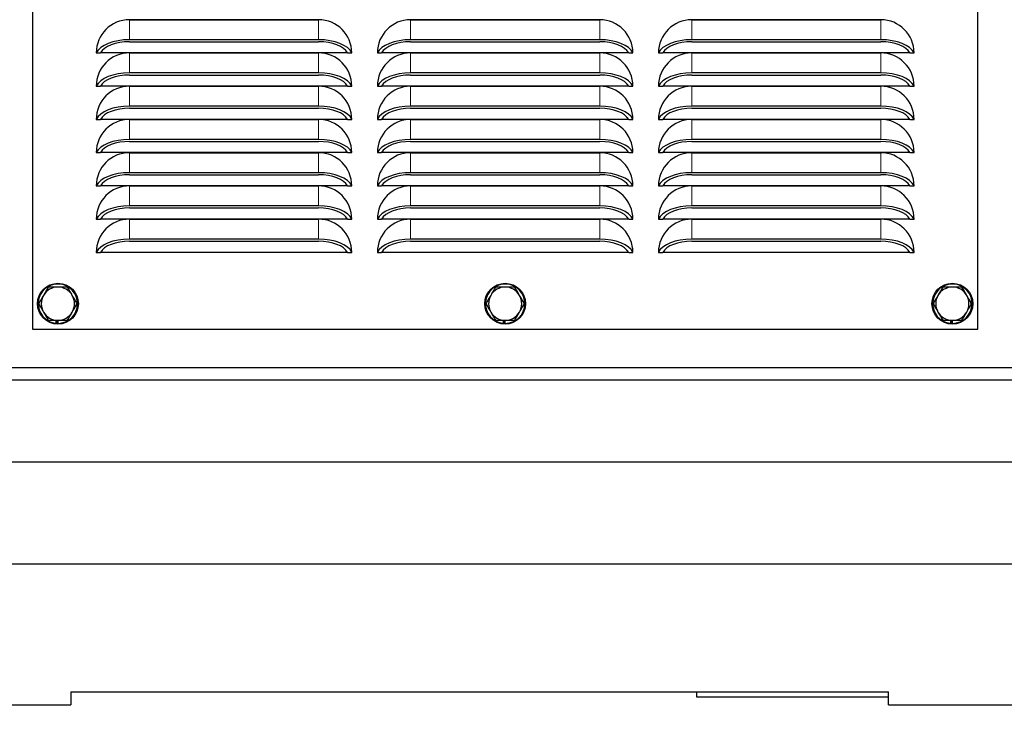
# Model space of a CAD drawing. Header units: millimetres. Extents: x 0 to 29700, y -16 to 21000.
# Tile 202 of 256: x 10264 to 10649, y 16284 to 16562. Entities that reach past the tile are written whole.
import ezdxf

# ---------------------------------------------------------------- set-up
doc = ezdxf.new("R2010")
doc.units = ezdxf.units.MM
doc.layers.add('1', color=7, linetype='Continuous', true_color=0xffffff)
doc.layers.add('254', color=7, linetype='Continuous', true_color=0xffffff)
doc.styles.add('latin_extended', font='simplex.shx')
doc.dimstyles.get("Standard").update_dxf_attribs({"dimtxt": 0.18, "dimasz": 0.18, "dimexe": 0.18, "dimexo": 0.0625, "dimgap": 0.09, "dimtad": 0, "dimtih": 1, "dimtoh": 1, "dimdec": 4, "dimzin": 0, "dimdsep": 46, "dimtxsty": 'Standard', "dimcen": 0.09, "dimadec": 0, "dimazin": 0, "dimtfac": 1, "dimtdec": 4, "dimtofl": 0, "dimtmove": 0, "dimatfit": 3, "dimfxl": 1, "dimtolj": 1, "dimtzin": 0, "dimarcsym": 0})

# ---------------------------------------------------------------- blocks, each defined once
blk = doc.blocks.new('_U0')
at = {"layer": '254', "color": 3, "linetype": 'Continuous', "lineweight": 13, "transparency": 16777216}
for p, q in [((2857.01, 16398.8), (2857.01, 14093.8)), ((10757.01, 15923.8), (10757.01, 14093.8)), ((3032.01, 14143.8), (10582.01, 14143.8))]:
    blk.add_line(p, q, dxfattribs=at)
at = {"layer": '254', "color": 3, "transparency": 16777216}
for points in [[(3032.01, 14172.97), (3032.01, 14114.64), (2857.01, 14143.8)], [(10582.01, 14114.64), (10582.01, 14172.97), (10757.01, 14143.8)]]:
    blk.add_solid(points, dxfattribs=at)
at = {"layer": 'Defpoints', "color": 0, "transparency": 16777216}
for p in [(2857.01, 16448.8), (10757.01, 15973.8), (10757.01, 14143.8)]:
    blk.add_point(p, dxfattribs=at)
at = {"layer": '254', "color": 2, "lineweight": 13, "transparency": 16777216, "insert": (6498.68, 14406.3), "char_height": 175, "attachment_point": 1, "style": 'latin_extended'}
blk.add_mtext('\\A1;7900', dxfattribs=at)

msp = doc.modelspace()

# ---------------------------------------------------------------- linework, layer by layer
at = {"layer": '1', "color": 2, "linetype": 'Continuous', "lineweight": 25}
for p, q in [((10269.013, 17060.757), (10269.013, 16440.757)), ((10639.013, 16440.757), (10639.013, 17060.757)), ((10307.013, 16561.899), (10381.013, 16561.899)), ((10381.013, 16561.897), (10307.013, 16561.897)), ((10417.013, 16561.899), (10491.013, 16561.899)), ((10491.013, 16561.897), (10417.013, 16561.897)), ((10527.013, 16561.899), (10601.013, 16561.899)), ((10601.013, 16561.897), (10527.013, 16561.897)), ((10381.013, 16554.072), (10307.013, 16554.072)), ((10307.013, 16553.264), (10381.013, 16553.264)), ((10491.013, 16554.072), (10417.013, 16554.072)), ((10417.013, 16553.264), (10491.013, 16553.264)), ((10601.013, 16554.072), (10527.013, 16554.072)), ((10527.013, 16553.264), (10601.013, 16553.264)), ((10294.014, 16548.897), (10295.677, 16548.897)), ((10392.35, 16548.897), (10295.677, 16548.897)), ((10307.013, 16548.889), (10381.013, 16548.889)), ((10381.013, 16548.887), (10307.013, 16548.887)), ((10392.35, 16548.897), (10394.013, 16548.897)), ((10404.014, 16548.897), (10405.677, 16548.897)), ((10502.35, 16548.897), (10405.677, 16548.897)), ((10417.013, 16548.889), (10491.013, 16548.889)), ((10491.013, 16548.887), (10417.013, 16548.887)), ((10502.35, 16548.897), (10504.013, 16548.897)), ((10514.014, 16548.897), (10515.677, 16548.897)), ((10612.35, 16548.897), (10515.677, 16548.897)), ((10527.013, 16548.889), (10601.013, 16548.889)), ((10601.013, 16548.887), (10527.013, 16548.887)), ((10612.35, 16548.897), (10614.013, 16548.897)), ((10381.013, 16541.062), (10307.013, 16541.062)), ((10307.013, 16540.254), (10381.013, 16540.254)), ((10491.013, 16541.062), (10417.013, 16541.062)), ((10417.013, 16540.254), (10491.013, 16540.254)), ((10601.013, 16541.062), (10527.013, 16541.062)), ((10527.013, 16540.254), (10601.013, 16540.254)), ((10294.014, 16535.887), (10295.677, 16535.887)), ((10392.35, 16535.887), (10295.677, 16535.887)), ((10307.013, 16535.879), (10381.013, 16535.879)), ((10381.013, 16535.877), (10307.013, 16535.877)), ((10392.35, 16535.887), (10394.013, 16535.887)), ((10404.014, 16535.887), (10405.677, 16535.887)), ((10502.35, 16535.887), (10405.677, 16535.887)), ((10417.013, 16535.879), (10491.013, 16535.879)), ((10491.013, 16535.877), (10417.013, 16535.877)), ((10502.35, 16535.887), (10504.013, 16535.887)), ((10514.014, 16535.887), (10515.677, 16535.887)), ((10612.35, 16535.887), (10515.677, 16535.887)), ((10527.013, 16535.879), (10601.013, 16535.879)), ((10601.013, 16535.877), (10527.013, 16535.877)), ((10612.35, 16535.887), (10614.013, 16535.887)), ((10381.013, 16528.052), (10307.013, 16528.052)), ((10307.013, 16527.244), (10381.013, 16527.244)), ((10491.013, 16528.052), (10417.013, 16528.052)), ((10417.013, 16527.244), (10491.013, 16527.244)), ((10601.013, 16528.052), (10527.013, 16528.052)), ((10527.013, 16527.244), (10601.013, 16527.244)), ((10294.014, 16522.877), (10295.677, 16522.877)), ((10392.35, 16522.877), (10295.677, 16522.877)), ((10307.013, 16522.869), (10381.013, 16522.869)), ((10381.013, 16522.867), (10307.013, 16522.867)), ((10392.35, 16522.877), (10394.013, 16522.877)), ((10404.014, 16522.877), (10405.677, 16522.877)), ((10502.35, 16522.877), (10405.677, 16522.877)), ((10417.013, 16522.869), (10491.013, 16522.869)), ((10491.013, 16522.867), (10417.013, 16522.867)), ((10502.35, 16522.877), (10504.013, 16522.877)), ((10514.014, 16522.877), (10515.677, 16522.877)), ((10612.35, 16522.877), (10515.677, 16522.877)), ((10527.013, 16522.869), (10601.013, 16522.869)), ((10601.013, 16522.867), (10527.013, 16522.867)), ((10612.35, 16522.877), (10614.013, 16522.877)), ((10381.013, 16515.042), (10307.013, 16515.042)), ((10307.013, 16514.234), (10381.013, 16514.234)), ((10491.013, 16515.042), (10417.013, 16515.042)), ((10417.013, 16514.234), (10491.013, 16514.234)), ((10601.013, 16515.042), (10527.013, 16515.042)), ((10527.013, 16514.234), (10601.013, 16514.234)), ((10294.014, 16509.867), (10295.677, 16509.867)), ((10392.35, 16509.867), (10295.677, 16509.867)), ((10307.013, 16509.859), (10381.013, 16509.859)), ((10381.013, 16509.857), (10307.013, 16509.857)), ((10392.35, 16509.867), (10394.013, 16509.867)), ((10404.014, 16509.867), (10405.677, 16509.867)), ((10502.35, 16509.867), (10405.677, 16509.867)), ((10417.013, 16509.859), (10491.013, 16509.859)), ((10491.013, 16509.857), (10417.013, 16509.857)), ((10502.35, 16509.867), (10504.013, 16509.867)), ((10514.014, 16509.867), (10515.677, 16509.867)), ((10612.35, 16509.867), (10515.677, 16509.867)), ((10527.013, 16509.859), (10601.013, 16509.859)), ((10601.013, 16509.857), (10527.013, 16509.857)), ((10612.35, 16509.867), (10614.013, 16509.867)), ((10381.013, 16502.032), (10307.013, 16502.032)), ((10307.013, 16501.224), (10381.013, 16501.224)), ((10491.013, 16502.032), (10417.013, 16502.032)), ((10417.013, 16501.224), (10491.013, 16501.224)), ((10601.013, 16502.032), (10527.013, 16502.032)), ((10527.013, 16501.224), (10601.013, 16501.224)), ((10294.014, 16496.857), (10295.677, 16496.857)), ((10392.35, 16496.857), (10295.677, 16496.857)), ((10307.013, 16496.849), (10381.013, 16496.849)), ((10381.013, 16496.847), (10307.013, 16496.847)), ((10392.35, 16496.857), (10394.013, 16496.857)), ((10404.014, 16496.857), (10405.677, 16496.857)), ((10502.35, 16496.857), (10405.677, 16496.857)), ((10417.013, 16496.849), (10491.013, 16496.849)), ((10491.013, 16496.847), (10417.013, 16496.847)), ((10502.35, 16496.857), (10504.013, 16496.857)), ((10514.014, 16496.857), (10515.677, 16496.857)), ((10612.35, 16496.857), (10515.677, 16496.857)), ((10527.013, 16496.849), (10601.013, 16496.849)), ((10601.013, 16496.847), (10527.013, 16496.847)), ((10612.35, 16496.857), (10614.013, 16496.857)), ((10381.013, 16489.022), (10307.013, 16489.022)), ((10307.013, 16488.214), (10381.013, 16488.214)), ((10491.013, 16489.022), (10417.013, 16489.022)), ((10417.013, 16488.214), (10491.013, 16488.214)), ((10601.013, 16489.022), (10527.013, 16489.022)), ((10527.013, 16488.214), (10601.013, 16488.214)), ((10294.014, 16483.847), (10295.677, 16483.847)), ((10392.35, 16483.847), (10295.677, 16483.847)), ((10307.013, 16483.839), (10381.013, 16483.839)), ((10381.013, 16483.837), (10307.013, 16483.837)), ((10392.35, 16483.847), (10394.013, 16483.847)), ((10404.014, 16483.847), (10405.677, 16483.847)), ((10502.35, 16483.847), (10405.677, 16483.847)), ((10417.013, 16483.839), (10491.013, 16483.839)), ((10491.013, 16483.837), (10417.013, 16483.837)), ((10502.35, 16483.847), (10504.013, 16483.847)), ((10514.014, 16483.847), (10515.677, 16483.847)), ((10612.35, 16483.847), (10515.677, 16483.847)), ((10527.013, 16483.839), (10601.013, 16483.839)), ((10601.013, 16483.837), (10527.013, 16483.837)), ((10612.35, 16483.847), (10614.013, 16483.847)), ((10381.013, 16476.012), (10307.013, 16476.012)), ((10307.013, 16475.204), (10381.013, 16475.204)), ((10491.013, 16476.012), (10417.013, 16476.012)), ((10417.013, 16475.204), (10491.013, 16475.204)), ((10601.013, 16476.012), (10527.013, 16476.012)), ((10527.013, 16475.204), (10601.013, 16475.204)), ((10294.014, 16470.837), (10295.677, 16470.837)), ((10392.35, 16470.837), (10295.677, 16470.837)), ((10392.35, 16470.837), (10394.013, 16470.837)), ((10404.014, 16470.837), (10405.677, 16470.837)), ((10502.35, 16470.837), (10405.677, 16470.837)), ((10502.35, 16470.837), (10504.013, 16470.837)), ((10514.014, 16470.837), (10515.677, 16470.837)), ((10612.35, 16470.837), (10515.677, 16470.837)), ((10612.35, 16470.837), (10614.013, 16470.837)), ((10278.251, 16444.257), (10278.251, 16443.095)), ((10278.603, 16444.257), (10278.603, 16443.068)), ((10279.071, 16443.057), (10279.071, 16444.257)), ((10453.251, 16444.257), (10453.251, 16443.095)), ((10453.603, 16444.257), (10453.603, 16443.068)), ((10454.071, 16443.057), (10454.071, 16444.257)), ((10628.251, 16444.257), (10628.251, 16443.095)), ((10628.603, 16444.257), (10628.603, 16443.068)), ((10629.071, 16443.057), (10629.071, 16444.257)), ((10269.013, 16440.757), (10639.013, 16440.757)), ((10119.001, 16425.757), (10759.013, 16425.757)), ((10759.013, 16420.811), (10119.001, 16420.811)), ((10779.013, 16388.803), (10064.013, 16388.803)), ((10779.013, 16348.803), (10064.013, 16348.803)), ((10284.013, 16298.803), (10529.013, 16298.803)), ((10284.013, 16298.803), (10284.013, 16293.803)), ((10529.013, 16298.803), (10604.013, 16298.803)), ((10529.013, 16296.803), (10529.013, 16298.803)), ((10604.013, 16296.803), (10604.013, 16298.803)), ((10124.013, 16293.803), (10284.013, 16293.803)), ((10604.013, 16296.803), (10529.013, 16296.803)), ((10604.013, 16293.803), (10604.013, 16296.803)), ((10604.013, 16293.803), (10764.013, 16293.803))]:
    msp.add_line(p, q, dxfattribs=at)
at = {"layer": '1', "color": 4, "linetype": 'Continuous', "lineweight": 13}
for p, q in [((10307.013, 16561.897), (10307.013, 16554.072)), ((10381.013, 16561.897), (10381.013, 16554.072)), ((10417.013, 16561.897), (10417.013, 16554.072)), ((10491.013, 16561.897), (10491.013, 16554.072)), ((10527.013, 16561.897), (10527.013, 16554.072)), ((10601.013, 16561.897), (10601.013, 16554.072)), ((10307.013, 16548.887), (10307.013, 16541.062)), ((10381.013, 16548.887), (10381.013, 16541.062)), ((10417.013, 16548.887), (10417.013, 16541.062)), ((10491.013, 16548.887), (10491.013, 16541.062)), ((10527.013, 16548.887), (10527.013, 16541.062)), ((10601.013, 16548.887), (10601.013, 16541.062)), ((10307.013, 16535.877), (10307.013, 16528.052)), ((10381.013, 16535.877), (10381.013, 16528.052)), ((10417.013, 16535.877), (10417.013, 16528.052)), ((10491.013, 16535.877), (10491.013, 16528.052)), ((10527.013, 16535.877), (10527.013, 16528.052)), ((10601.013, 16535.877), (10601.013, 16528.052)), ((10307.013, 16522.867), (10307.013, 16515.042)), ((10381.013, 16522.867), (10381.013, 16515.042)), ((10417.013, 16522.867), (10417.013, 16515.042)), ((10491.013, 16522.867), (10491.013, 16515.042)), ((10527.013, 16522.867), (10527.013, 16515.042)), ((10601.013, 16522.867), (10601.013, 16515.042)), ((10307.013, 16509.857), (10307.013, 16502.032)), ((10381.013, 16509.857), (10381.013, 16502.032)), ((10417.013, 16509.857), (10417.013, 16502.032)), ((10491.013, 16509.857), (10491.013, 16502.032)), ((10527.013, 16509.857), (10527.013, 16502.032)), ((10601.013, 16509.857), (10601.013, 16502.032)), ((10307.013, 16496.847), (10307.013, 16489.022)), ((10381.013, 16496.847), (10381.013, 16489.022)), ((10417.013, 16496.847), (10417.013, 16489.022)), ((10491.013, 16496.847), (10491.013, 16489.022)), ((10527.013, 16496.847), (10527.013, 16489.022)), ((10601.013, 16496.847), (10601.013, 16489.022)), ((10307.013, 16483.837), (10307.013, 16476.012)), ((10381.013, 16483.837), (10381.013, 16476.012)), ((10417.013, 16483.837), (10417.013, 16476.012)), ((10491.013, 16483.837), (10491.013, 16476.012)), ((10527.013, 16483.837), (10527.013, 16476.012)), ((10601.013, 16483.837), (10601.013, 16476.012))]:
    msp.add_line(p, q, dxfattribs=at)
at = {"layer": '1', "color": 2, "linetype": 'Continuous', "lineweight": 25}
for centre in [(10279.013, 16450.757), (10454.013, 16450.757), (10629.013, 16450.757)]:
    msp.add_circle(centre, 8, dxfattribs=at)
for centre, radius, start, end in [((10307.013, 16548.897), 13.002, 90, 180), ((10307.013, 16548.897), 13, 90, 180), ((10381.013, 16548.897), 13.002, 0, 90), ((10381.013, 16548.897), 13, 0, 90), ((10417.013, 16548.897), 13.002, 90, 180), ((10417.013, 16548.897), 13, 90, 180), ((10491.013, 16548.897), 13.002, 0, 90), ((10491.013, 16548.897), 13, 0, 90), ((10527.013, 16548.897), 13.002, 90, 180), ((10527.013, 16548.897), 13, 90, 180), ((10601.013, 16548.897), 13.002, 0, 90), ((10601.013, 16548.897), 13, 0, 90), ((10307.013, 16535.887), 13.002, 90, 180), ((10307.013, 16535.887), 13, 90, 180), ((10381.013, 16535.887), 13.002, 0, 90), ((10381.013, 16535.887), 13, 0, 90), ((10417.013, 16535.887), 13.002, 90, 180), ((10417.013, 16535.887), 13, 90, 180), ((10491.013, 16535.887), 13.002, 0, 90), ((10491.013, 16535.887), 13, 0, 90), ((10527.013, 16535.887), 13.002, 90, 180), ((10527.013, 16535.887), 13, 90, 180), ((10601.013, 16535.887), 13.002, 0, 90), ((10601.013, 16535.887), 13, 0, 90), ((10307.013, 16522.877), 13.002, 90, 180), ((10307.013, 16522.877), 13, 90, 180), ((10381.013, 16522.877), 13.002, 0, 90), ((10381.013, 16522.877), 13, 0, 90), ((10417.013, 16522.877), 13.002, 90, 180), ((10417.013, 16522.877), 13, 90, 180), ((10491.013, 16522.877), 13.002, 0, 90), ((10491.013, 16522.877), 13, 0, 90), ((10527.013, 16522.877), 13.002, 90, 180), ((10527.013, 16522.877), 13, 90, 180), ((10601.013, 16522.877), 13.002, 0, 90), ((10601.013, 16522.877), 13, 0, 90), ((10307.013, 16509.867), 13.002, 90, 180), ((10307.013, 16509.867), 13, 90, 180), ((10381.013, 16509.867), 13.002, 0, 90), ((10381.013, 16509.867), 13, 0, 90), ((10417.013, 16509.867), 13.002, 90, 180), ((10417.013, 16509.867), 13, 90, 180), ((10491.013, 16509.867), 13.002, 0, 90), ((10491.013, 16509.867), 13, 0, 90), ((10527.013, 16509.867), 13.002, 90, 180), ((10527.013, 16509.867), 13, 90, 180), ((10601.013, 16509.867), 13.002, 0, 90), ((10601.013, 16509.867), 13, 0, 90), ((10307.013, 16496.857), 13.002, 90, 180), ((10307.013, 16496.857), 13, 90, 180), ((10381.013, 16496.857), 13.002, 0, 90), ((10381.013, 16496.857), 13, 0, 90), ((10417.013, 16496.857), 13.002, 90, 180), ((10417.013, 16496.857), 13, 90, 180), ((10491.013, 16496.857), 13.002, 0, 90), ((10491.013, 16496.857), 13, 0, 90), ((10527.013, 16496.857), 13.002, 90, 180), ((10527.013, 16496.857), 13, 90, 180), ((10601.013, 16496.857), 13.002, 0, 90), ((10601.013, 16496.857), 13, 0, 90), ((10307.013, 16483.847), 13.002, 90, 180), ((10307.013, 16483.847), 13, 90, 180), ((10381.013, 16483.847), 13.002, 0, 90), ((10381.013, 16483.847), 13, 0, 90), ((10417.013, 16483.847), 13.002, 90, 180), ((10417.013, 16483.847), 13, 90, 180), ((10491.013, 16483.847), 13.002, 0, 90), ((10491.013, 16483.847), 13, 0, 90), ((10527.013, 16483.847), 13.002, 90, 180), ((10527.013, 16483.847), 13, 90, 180), ((10601.013, 16483.847), 13.002, 0, 90), ((10601.013, 16483.847), 13, 0, 90), ((10307.013, 16470.837), 13.002, 90, 180), ((10307.013, 16470.837), 13, 90, 180), ((10381.013, 16470.837), 13.002, 0, 90), ((10381.013, 16470.837), 13, 0, 90), ((10417.013, 16470.837), 13.002, 90, 180), ((10417.013, 16470.837), 13, 90, 180), ((10491.013, 16470.837), 13.002, 0, 90), ((10491.013, 16470.837), 13, 0, 90), ((10527.013, 16470.837), 13.002, 90, 180), ((10527.013, 16470.837), 13, 90, 180), ((10601.013, 16470.837), 13.002, 0, 90), ((10601.013, 16470.837), 13, 0, 90), ((10279.013, 16450.757), 7.7, 270.42672, 264.31576), ((10279.013, 16450.757), 6.5, 90, 150), ((10279.013, 16450.757), 6.5, 30, 90), ((10454.013, 16450.757), 7.7, 270.42672, 264.31576), ((10454.013, 16450.757), 6.5, 90, 150), ((10454.013, 16450.757), 6.5, 30, 90), ((10629.013, 16450.757), 7.7, 270.42672, 264.31576), ((10629.013, 16450.757), 6.5, 90, 150), ((10629.013, 16450.757), 6.5, 30, 90), ((10279.013, 16450.757), 6.5, 150, 210), ((10279.013, 16450.757), 6.5, 330, 30), ((10454.013, 16450.757), 6.5, 150, 210), ((10454.013, 16450.757), 6.5, 330, 30), ((10629.013, 16450.757), 6.5, 150, 210), ((10629.013, 16450.757), 6.5, 330, 30), ((10279.013, 16450.757), 6.5, 210, 270), ((10279.013, 16450.757), 6.5, 270, 330), ((10454.013, 16450.757), 6.5, 210, 270), ((10454.013, 16450.757), 6.5, 270, 330), ((10629.013, 16450.757), 6.5, 210, 270), ((10629.013, 16450.757), 6.5, 270, 330)]:
    msp.add_arc(centre, radius, start, end, dxfattribs=at)
for centre, major_axis, ratio, start_param, end_param in [((10307.013, 16547.403), (13.339, 0), 0.5, 1.5707963, 2.9155852), ((10307.013, 16547.403), (-11.724, 0), 0.5, 4.712389, 6.0253781), ((10381.013, 16547.403), (13.339, 0), 0.5, 0.2260075, 1.5707963), ((10381.013, 16547.403), (-11.724, 0), 0.5, 3.3993998, 4.712389), ((10417.013, 16547.403), (13.339, 0), 0.5, 1.5707963, 2.9155852), ((10417.013, 16547.403), (-11.724, 0), 0.5, 4.712389, 6.0253781), ((10491.013, 16547.403), (13.339, 0), 0.5, 0.2260075, 1.5707963), ((10491.013, 16547.403), (-11.724, 0), 0.5, 3.3993998, 4.712389), ((10527.013, 16547.403), (13.339, 0), 0.5, 1.5707963, 2.9155852), ((10527.013, 16547.403), (-11.724, 0), 0.5, 4.712389, 6.0253781), ((10601.013, 16547.403), (13.339, 0), 0.5, 0.2260075, 1.5707963), ((10601.013, 16547.403), (-11.724, 0), 0.5, 3.3993998, 4.712389), ((10307.013, 16534.393), (13.339, 0), 0.5, 1.5707963, 2.9155852), ((10307.013, 16534.393), (-11.724, 0), 0.5, 4.712389, 6.0253781), ((10381.013, 16534.393), (13.339, 0), 0.5, 0.2260075, 1.5707963), ((10381.013, 16534.393), (-11.724, 0), 0.5, 3.3993998, 4.712389), ((10417.013, 16534.393), (13.339, 0), 0.5, 1.5707963, 2.9155852), ((10417.013, 16534.393), (-11.724, 0), 0.5, 4.712389, 6.0253781), ((10491.013, 16534.393), (13.339, 0), 0.5, 0.2260075, 1.5707963), ((10491.013, 16534.393), (-11.724, 0), 0.5, 3.3993998, 4.712389), ((10527.013, 16534.393), (13.339, 0), 0.5, 1.5707963, 2.9155852), ((10527.013, 16534.393), (-11.724, 0), 0.5, 4.712389, 6.0253781), ((10601.013, 16534.393), (13.339, 0), 0.5, 0.2260075, 1.5707963), ((10601.013, 16534.393), (-11.724, 0), 0.5, 3.3993998, 4.712389), ((10307.013, 16521.383), (13.339, 0), 0.5, 1.5707963, 2.9155852), ((10307.013, 16521.383), (-11.724, 0), 0.5, 4.712389, 6.0253781), ((10381.013, 16521.383), (13.339, 0), 0.5, 0.2260075, 1.5707963), ((10381.013, 16521.383), (-11.724, 0), 0.5, 3.3993998, 4.712389), ((10417.013, 16521.383), (13.339, 0), 0.5, 1.5707963, 2.9155852), ((10417.013, 16521.383), (-11.724, 0), 0.5, 4.712389, 6.0253781), ((10491.013, 16521.383), (13.339, 0), 0.5, 0.2260075, 1.5707963), ((10491.013, 16521.383), (-11.724, 0), 0.5, 3.3993998, 4.712389), ((10527.013, 16521.383), (13.339, 0), 0.5, 1.5707963, 2.9155852), ((10527.013, 16521.383), (-11.724, 0), 0.5, 4.712389, 6.0253781), ((10601.013, 16521.383), (13.339, 0), 0.5, 0.2260075, 1.5707963), ((10601.013, 16521.383), (-11.724, 0), 0.5, 3.3993998, 4.712389), ((10307.013, 16508.373), (13.339, 0), 0.5, 1.5707963, 2.9155852), ((10307.013, 16508.373), (-11.724, 0), 0.5, 4.712389, 6.0253781), ((10381.013, 16508.373), (13.339, 0), 0.5, 0.2260075, 1.5707963), ((10381.013, 16508.373), (-11.724, 0), 0.5, 3.3993998, 4.712389), ((10417.013, 16508.373), (13.339, 0), 0.5, 1.5707963, 2.9155852), ((10417.013, 16508.373), (-11.724, 0), 0.5, 4.712389, 6.0253781), ((10491.013, 16508.373), (13.339, 0), 0.5, 0.2260075, 1.5707963), ((10491.013, 16508.373), (-11.724, 0), 0.5, 3.3993998, 4.712389), ((10527.013, 16508.373), (13.339, 0), 0.5, 1.5707963, 2.9155852), ((10527.013, 16508.373), (-11.724, 0), 0.5, 4.712389, 6.0253781), ((10601.013, 16508.373), (13.339, 0), 0.5, 0.2260075, 1.5707963), ((10601.013, 16508.373), (-11.724, 0), 0.5, 3.3993998, 4.712389), ((10307.013, 16495.363), (13.339, 0), 0.5, 1.5707963, 2.9155852), ((10307.013, 16495.363), (-11.724, 0), 0.5, 4.712389, 6.0253781), ((10381.013, 16495.363), (13.339, 0), 0.5, 0.2260075, 1.5707963), ((10381.013, 16495.363), (-11.724, 0), 0.5, 3.3993998, 4.712389), ((10417.013, 16495.363), (13.339, 0), 0.5, 1.5707963, 2.9155852), ((10417.013, 16495.363), (-11.724, 0), 0.5, 4.712389, 6.0253781), ((10491.013, 16495.363), (13.339, 0), 0.5, 0.2260075, 1.5707963), ((10491.013, 16495.363), (-11.724, 0), 0.5, 3.3993998, 4.712389), ((10527.013, 16495.363), (13.339, 0), 0.5, 1.5707963, 2.9155852), ((10527.013, 16495.363), (-11.724, 0), 0.5, 4.712389, 6.0253781), ((10601.013, 16495.363), (13.339, 0), 0.5, 0.2260075, 1.5707963), ((10601.013, 16495.363), (-11.724, 0), 0.5, 3.3993998, 4.712389), ((10307.013, 16482.353), (13.339, 0), 0.5, 1.5707963, 2.9155852), ((10307.013, 16482.353), (-11.724, 0), 0.5, 4.712389, 6.0253781), ((10381.013, 16482.353), (13.339, 0), 0.5, 0.2260075, 1.5707963), ((10381.013, 16482.353), (-11.724, 0), 0.5, 3.3993998, 4.712389), ((10417.013, 16482.353), (13.339, 0), 0.5, 1.5707963, 2.9155852), ((10417.013, 16482.353), (-11.724, 0), 0.5, 4.712389, 6.0253781), ((10491.013, 16482.353), (13.339, 0), 0.5, 0.2260075, 1.5707963), ((10491.013, 16482.353), (-11.724, 0), 0.5, 3.3993998, 4.712389), ((10527.013, 16482.353), (13.339, 0), 0.5, 1.5707963, 2.9155852), ((10527.013, 16482.353), (-11.724, 0), 0.5, 4.712389, 6.0253781), ((10601.013, 16482.353), (13.339, 0), 0.5, 0.2260075, 1.5707963), ((10601.013, 16482.353), (-11.724, 0), 0.5, 3.3993998, 4.712389), ((10307.013, 16469.343), (13.339, 0), 0.5, 1.5707963, 2.9155852), ((10307.013, 16469.343), (-11.724, 0), 0.5, 4.712389, 6.0253781), ((10381.013, 16469.343), (13.339, 0), 0.5, 0.2260075, 1.5707963), ((10381.013, 16469.343), (-11.724, 0), 0.5, 3.3993998, 4.712389), ((10417.013, 16469.343), (13.339, 0), 0.5, 1.5707963, 2.9155852), ((10417.013, 16469.343), (-11.724, 0), 0.5, 4.712389, 6.0253781), ((10491.013, 16469.343), (13.339, 0), 0.5, 0.2260075, 1.5707963), ((10491.013, 16469.343), (-11.724, 0), 0.5, 3.3993998, 4.712389), ((10527.013, 16469.343), (13.339, 0), 0.5, 1.5707963, 2.9155852), ((10527.013, 16469.343), (-11.724, 0), 0.5, 4.712389, 6.0253781), ((10601.013, 16469.343), (13.339, 0), 0.5, 0.2260075, 1.5707963), ((10601.013, 16469.343), (-11.724, 0), 0.5, 3.3993998, 4.712389), ((10279.013, 16450.757), (-7.679, 0.565), 0.9999997, 1.5450679, 1.5910046), ((10454.013, 16450.757), (-7.679, 0.565), 0.9999997, 1.5450679, 1.5910046), ((10629.013, 16450.757), (0.614, 7.675), 0.9999998, 3.1222738, 3.1682105)]:
    msp.add_ellipse(centre, major_axis=major_axis, ratio=ratio, start_param=start_param, end_param=end_param, dxfattribs=at)
for points, knots in [([(10275.261, 16457.257), (10274.954, 16456.726), (10274.645, 16456.191), (10274.177, 16455.38), (10274.019, 16455.107), (10273.703, 16454.56), (10273.544, 16454.284), (10273.384, 16454.007)], [0, 0, 0, 0, 0.5, 0.5, 0.75, 0.75, 1, 1, 1, 1]), ([(10279.013, 16457.257), (10278.693, 16457.257), (10278.375, 16457.257), (10277.743, 16457.257), (10277.429, 16457.257), (10276.491, 16457.257), (10275.874, 16457.257), (10275.261, 16457.257)], [0, 0, 0, 0, 0.25, 0.25, 0.5, 0.5, 1, 1, 1, 1]), ([(10282.766, 16457.257), (10282.153, 16457.257), (10281.535, 16457.257), (10280.598, 16457.257), (10280.284, 16457.257), (10279.652, 16457.257), (10279.334, 16457.257), (10279.013, 16457.257)], [0, 0, 0, 0, 0.5, 0.5, 0.75, 0.75, 1, 1, 1, 1]), ([(10284.643, 16454.007), (10284.482, 16454.284), (10284.323, 16454.56), (10284.007, 16455.107), (10283.85, 16455.38), (10283.382, 16456.191), (10283.073, 16456.726), (10282.766, 16457.257)], [0, 0, 0, 0, 0.25, 0.25, 0.5, 0.5, 1, 1, 1, 1]), ([(10450.261, 16457.257), (10449.954, 16456.726), (10449.645, 16456.191), (10449.177, 16455.38), (10449.019, 16455.107), (10448.703, 16454.56), (10448.544, 16454.284), (10448.384, 16454.007)], [0, 0, 0, 0, 0.5, 0.5, 0.75, 0.75, 1, 1, 1, 1]), ([(10454.013, 16457.257), (10453.693, 16457.257), (10453.375, 16457.257), (10452.743, 16457.257), (10452.429, 16457.257), (10451.491, 16457.257), (10450.874, 16457.257), (10450.261, 16457.257)], [0, 0, 0, 0, 0.25, 0.25, 0.5, 0.5, 1, 1, 1, 1]), ([(10457.766, 16457.257), (10457.153, 16457.257), (10456.535, 16457.257), (10455.598, 16457.257), (10455.284, 16457.257), (10454.652, 16457.257), (10454.334, 16457.257), (10454.013, 16457.257)], [0, 0, 0, 0, 0.5, 0.5, 0.75, 0.75, 1, 1, 1, 1]), ([(10459.643, 16454.007), (10459.482, 16454.284), (10459.323, 16454.56), (10459.007, 16455.107), (10458.85, 16455.38), (10458.382, 16456.191), (10458.073, 16456.726), (10457.766, 16457.257)], [0, 0, 0, 0, 0.25, 0.25, 0.5, 0.5, 1, 1, 1, 1]), ([(10625.261, 16457.257), (10624.954, 16456.726), (10624.645, 16456.191), (10624.177, 16455.38), (10624.019, 16455.107), (10623.703, 16454.56), (10623.544, 16454.284), (10623.384, 16454.007)], [0, 0, 0, 0, 0.5, 0.5, 0.75, 0.75, 1, 1, 1, 1]), ([(10629.013, 16457.257), (10628.693, 16457.257), (10628.375, 16457.257), (10627.743, 16457.257), (10627.429, 16457.257), (10626.491, 16457.257), (10625.874, 16457.257), (10625.261, 16457.257)], [0, 0, 0, 0, 0.25, 0.25, 0.5, 0.5, 1, 1, 1, 1]), ([(10632.766, 16457.257), (10632.153, 16457.257), (10631.535, 16457.257), (10630.598, 16457.257), (10630.284, 16457.257), (10629.652, 16457.257), (10629.334, 16457.257), (10629.013, 16457.257)], [0, 0, 0, 0, 0.5, 0.5, 0.75, 0.75, 1, 1, 1, 1]), ([(10634.643, 16454.007), (10634.482, 16454.284), (10634.323, 16454.56), (10634.007, 16455.107), (10633.85, 16455.38), (10633.382, 16456.191), (10633.073, 16456.726), (10632.766, 16457.257)], [0, 0, 0, 0, 0.25, 0.25, 0.5, 0.5, 1, 1, 1, 1]), ([(10273.384, 16454.007), (10273.224, 16453.73), (10273.065, 16453.454), (10272.749, 16452.907), (10272.592, 16452.635), (10272.123, 16451.823), (10271.814, 16451.288), (10271.508, 16450.757)], [0, 0, 0, 0, 0.25, 0.25, 0.5, 0.5, 1, 1, 1, 1]), ([(10286.519, 16450.757), (10286.212, 16451.288), (10285.903, 16451.823), (10285.435, 16452.635), (10285.278, 16452.907), (10284.962, 16453.454), (10284.803, 16453.73), (10284.643, 16454.007)], [0, 0, 0, 0, 0.5, 0.5, 0.75, 0.75, 1, 1, 1, 1]), ([(10448.384, 16454.007), (10448.224, 16453.73), (10448.065, 16453.454), (10447.749, 16452.907), (10447.592, 16452.635), (10447.123, 16451.823), (10446.814, 16451.288), (10446.508, 16450.757)], [0, 0, 0, 0, 0.25, 0.25, 0.5, 0.5, 1, 1, 1, 1]), ([(10461.519, 16450.757), (10461.212, 16451.288), (10460.903, 16451.823), (10460.435, 16452.635), (10460.278, 16452.907), (10459.962, 16453.454), (10459.803, 16453.73), (10459.643, 16454.007)], [0, 0, 0, 0, 0.5, 0.5, 0.75, 0.75, 1, 1, 1, 1]), ([(10623.384, 16454.007), (10623.224, 16453.73), (10623.065, 16453.454), (10622.749, 16452.907), (10622.592, 16452.635), (10622.123, 16451.823), (10621.814, 16451.288), (10621.508, 16450.757)], [0, 0, 0, 0, 0.25, 0.25, 0.5, 0.5, 1, 1, 1, 1]), ([(10636.519, 16450.757), (10636.212, 16451.288), (10635.903, 16451.823), (10635.435, 16452.635), (10635.278, 16452.907), (10634.962, 16453.454), (10634.803, 16453.73), (10634.643, 16454.007)], [0, 0, 0, 0, 0.5, 0.5, 0.75, 0.75, 1, 1, 1, 1]), ([(10271.508, 16450.757), (10271.814, 16450.226), (10272.123, 16449.691), (10272.592, 16448.88), (10272.749, 16448.607), (10273.065, 16448.06), (10273.224, 16447.784), (10273.384, 16447.507)], [0, 0, 0, 0, 0.5, 0.5, 0.75, 0.75, 1, 1, 1, 1]), ([(10273.384, 16447.507), (10273.544, 16447.23), (10273.703, 16446.954), (10274.019, 16446.407), (10274.177, 16446.135), (10274.645, 16445.323), (10274.954, 16444.788), (10275.261, 16444.257)], [0, 0, 0, 0, 0.25, 0.25, 0.5, 0.5, 1, 1, 1, 1]), ([(10282.766, 16444.257), (10283.073, 16444.788), (10283.382, 16445.323), (10283.85, 16446.135), (10284.007, 16446.407), (10284.323, 16446.954), (10284.482, 16447.23), (10284.643, 16447.507)], [0, 0, 0, 0, 0.5, 0.5, 0.75, 0.75, 1, 1, 1, 1]), ([(10284.643, 16447.507), (10284.803, 16447.784), (10284.962, 16448.06), (10285.278, 16448.607), (10285.435, 16448.88), (10285.903, 16449.691), (10286.212, 16450.226), (10286.519, 16450.757)], [0, 0, 0, 0, 0.25, 0.25, 0.5, 0.5, 1, 1, 1, 1]), ([(10446.508, 16450.757), (10446.814, 16450.226), (10447.123, 16449.691), (10447.592, 16448.88), (10447.749, 16448.607), (10448.065, 16448.06), (10448.224, 16447.784), (10448.384, 16447.507)], [0, 0, 0, 0, 0.5, 0.5, 0.75, 0.75, 1, 1, 1, 1]), ([(10448.384, 16447.507), (10448.544, 16447.23), (10448.703, 16446.954), (10449.019, 16446.407), (10449.177, 16446.135), (10449.645, 16445.323), (10449.954, 16444.788), (10450.261, 16444.257)], [0, 0, 0, 0, 0.25, 0.25, 0.5, 0.5, 1, 1, 1, 1]), ([(10457.766, 16444.257), (10458.073, 16444.788), (10458.382, 16445.323), (10458.85, 16446.135), (10459.007, 16446.407), (10459.323, 16446.954), (10459.482, 16447.23), (10459.643, 16447.507)], [0, 0, 0, 0, 0.5, 0.5, 0.75, 0.75, 1, 1, 1, 1]), ([(10459.643, 16447.507), (10459.803, 16447.784), (10459.962, 16448.06), (10460.278, 16448.607), (10460.435, 16448.88), (10460.903, 16449.691), (10461.212, 16450.226), (10461.519, 16450.757)], [0, 0, 0, 0, 0.25, 0.25, 0.5, 0.5, 1, 1, 1, 1]), ([(10621.508, 16450.757), (10621.814, 16450.226), (10622.123, 16449.691), (10622.592, 16448.88), (10622.749, 16448.607), (10623.065, 16448.06), (10623.224, 16447.784), (10623.384, 16447.507)], [0, 0, 0, 0, 0.5, 0.5, 0.75, 0.75, 1, 1, 1, 1]), ([(10623.384, 16447.507), (10623.544, 16447.23), (10623.703, 16446.954), (10624.019, 16446.407), (10624.177, 16446.135), (10624.645, 16445.323), (10624.954, 16444.788), (10625.261, 16444.257)], [0, 0, 0, 0, 0.25, 0.25, 0.5, 0.5, 1, 1, 1, 1]), ([(10632.766, 16444.257), (10633.073, 16444.788), (10633.382, 16445.323), (10633.85, 16446.135), (10634.007, 16446.407), (10634.323, 16446.954), (10634.482, 16447.23), (10634.643, 16447.507)], [0, 0, 0, 0, 0.5, 0.5, 0.75, 0.75, 1, 1, 1, 1]), ([(10634.643, 16447.507), (10634.803, 16447.784), (10634.962, 16448.06), (10635.278, 16448.607), (10635.435, 16448.88), (10635.903, 16449.691), (10636.212, 16450.226), (10636.519, 16450.757)], [0, 0, 0, 0, 0.25, 0.25, 0.5, 0.5, 1, 1, 1, 1]), ([(10275.261, 16444.257), (10275.874, 16444.257), (10276.491, 16444.257), (10277.429, 16444.257), (10277.743, 16444.257), (10278.375, 16444.257), (10278.693, 16444.257), (10279.013, 16444.257)], [0, 0, 0, 0, 0.5, 0.5, 0.75, 0.75, 1, 1, 1, 1]), ([(10279.013, 16444.257), (10279.334, 16444.257), (10279.652, 16444.257), (10280.284, 16444.257), (10280.598, 16444.257), (10281.535, 16444.257), (10282.153, 16444.257), (10282.766, 16444.257)], [0, 0, 0, 0, 0.25, 0.25, 0.5, 0.5, 1, 1, 1, 1]), ([(10450.261, 16444.257), (10450.874, 16444.257), (10451.491, 16444.257), (10452.429, 16444.257), (10452.743, 16444.257), (10453.375, 16444.257), (10453.693, 16444.257), (10454.013, 16444.257)], [0, 0, 0, 0, 0.5, 0.5, 0.75, 0.75, 1, 1, 1, 1]), ([(10454.013, 16444.257), (10454.334, 16444.257), (10454.652, 16444.257), (10455.284, 16444.257), (10455.598, 16444.257), (10456.535, 16444.257), (10457.153, 16444.257), (10457.766, 16444.257)], [0, 0, 0, 0, 0.25, 0.25, 0.5, 0.5, 1, 1, 1, 1]), ([(10625.261, 16444.257), (10625.874, 16444.257), (10626.491, 16444.257), (10627.429, 16444.257), (10627.743, 16444.257), (10628.375, 16444.257), (10628.693, 16444.257), (10629.013, 16444.257)], [0, 0, 0, 0, 0.5, 0.5, 0.75, 0.75, 1, 1, 1, 1]), ([(10629.013, 16444.257), (10629.334, 16444.257), (10629.652, 16444.257), (10630.284, 16444.257), (10630.598, 16444.257), (10631.535, 16444.257), (10632.153, 16444.257), (10632.766, 16444.257)], [0, 0, 0, 0, 0.25, 0.25, 0.5, 0.5, 1, 1, 1, 1])]:
    msp.add_open_spline(points, degree=3, knots=knots, dxfattribs=at)

# ---------------------------------------------------------------- dimensions: what is measured, and where the dimension line sits
at = {"layer": '254', "color": 2, "linetype": 'Continuous', "lineweight": 13}
dim = msp.add_linear_dim(base=(10757.013, 14143.803), p1=(2857.013, 16448.803), p2=(10757.013, 15973.803), dimstyle='Standard', override={"dimscale": 50, "dimtxt": 3.5, "dimasz": 3.5, "dimexe": 1, "dimexo": 1, "dimgap": 1.75, "dimtad": 1, "dimtih": 1, "dimtoh": 0, "dimdec": 2, "dimlfac": 1, "dimzin": 8, "dimdsep": 46, "dimlunit": 2, "dimtxsty": 'latin_extended', "dimsah": 1, "dimse1": 0, "dimse2": 0, "dimsd1": 0, "dimsd2": 0, "dimclrd": 3, "dimclre": 3, "dimclrt": 2, "dimtol": 0, "dimtm": -0.1, "dimtfac": 0.714286, "dimtdec": 3, "dimtofl": 1, "dimtmove": 0, "dimtzin": 8, "dimlwd": 13, "dimlwe": 13}, dxfattribs=at)
dim.commit()
dim.dimension.update_dxf_attribs({"geometry": '_U0', "text_midpoint": (6807.013, 14143.803), "dimtype": 160})

doc.saveas('drawing.dxf')
